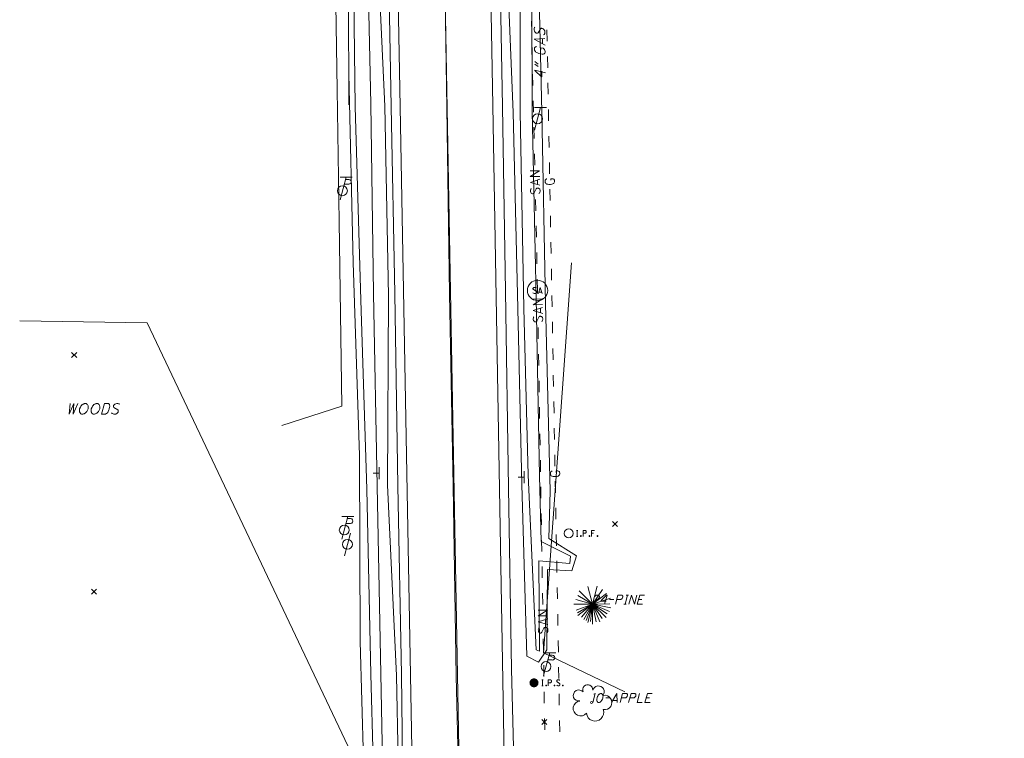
# Model space of a CAD drawing. Extents: x 2286160 to 2289356, y 637815 to 640647.
# Tile 32 of 52: x 2287258 to 2287517, y 639446 to 639635. Entities that reach past the tile are written whole.
import ezdxf

# ---------------------------------------------------------------- set-up
doc = ezdxf.new("R2010")
doc.units = 0
doc.header["$LTSCALE"] = 20
doc.header["$MEASUREMENT"] = 0
for name, pattern in [('DGN Style 2', [64.834538, 38.900723, -25.933815]), ('DGN Style 3', [90.768354, 64.834538, -25.933815]), ('DGN Style 4', [103.800096, 51.867631, -25.933815, 0.064835, -25.933815])]:
    doc.linetypes.add(name, pattern=pattern)
for name, color, linetype, lineweight in [('PM_X_CL_Double_Solid', 2, 'Continuous', 0), ('PM_X_Edge_Line', 2, 'Continuous', 0), ('PV_X_COP', 4, 'DGN Style 4', 0), ('PV_X_EOP', 7, 'DGN Style 3', 0), ('SN_X_Public', 3, 'Continuous', 0), ('SV_P_Mon_Cells_Set', 7, 'Continuous', 0), ('SV_X_Mon_Cells_Found', 7, 'Continuous', 0), ('SV_X_Random_Point', 7, 'Continuous', 0), ('UT_X_Gas', 2, 'Continuous', 0), ('UT_X_Gas_Text', 7, 'Continuous', 0), ('UT_X_Misc_Cells', 7, 'Continuous', 0), ('UT_X_Sanitary_Cells', 3, 'Continuous', 0), ('UT_X_Sanitary_Line', 3, 'Continuous', 0), ('UT_X_Unknown_Cells', 7, 'Continuous', 0), ('VG_X_Cells', 3, 'Continuous', 0), ('VG_X_Text', 7, 'Continuous', 0), ('VG_X_Tree_Line_Rt', 3, 'treert', 0)]:
    doc.layers.add(name, color=color, linetype=linetype, lineweight=lineweight)
for name, color, linetype, lineweight, true_color in [('RD_X_Fence', 7, 'fenceex', 0, 0xff1493), ('SV_X_Toe_of_Slope', 7, 'DGN Style 2', 0, 0xa854e0), ('SV_X_Top_of_Bank', 7, 'DGN Style 2', 0, 0x548754), ('UT_X_Telecom_Cells', 7, 'Continuous', 0, 0xff8000)]:
    doc.layers.add(name, color=color, linetype=linetype, lineweight=lineweight, true_color=true_color)
doc.linetypes.add('fenceex', pattern='A,0.85,-0.075,[4,dgnlstyle-ODOT_Linestyles.shx,S=0.000793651,R=0,X=0,Y=0],-0.075', length=1)
doc.linetypes.add('treert', pattern='A,-0.15,[6,dgnlstyle-ODOT_Linestyles.shx,S=0.002381,R=180,X=0,Y=0],-0.15', length=0.3)

# ---------------------------------------------------------------- blocks, each defined once
blk = doc.blocks.new('X_5')
at = {"layer": 'SV_X_Random_Point'}
for p, q in [((-0.067, -0.067), (0.067, 0.067)), ((-0.067, 0.067), (0.067, -0.067))]:
    blk.add_line(p, q, dxfattribs=at)
blk = doc.blocks.new('X_6')
at = {"layer": 'SV_X_Random_Point'}
for p, q in [((-0.067, -0.067), (0.067, 0.067)), ((-0.067, 0.067), (0.067, -0.067))]:
    blk.add_line(p, q, dxfattribs=at)
blk = doc.blocks.new('X_11')
at = {"layer": 'SV_X_Random_Point'}
for p, q in [((-0.067, -0.067), (0.067, 0.067)), ((-0.067, 0.067), (0.067, -0.067))]:
    blk.add_line(p, q, dxfattribs=at)
blk = doc.blocks.new('X_12')
at = {"layer": 'SV_X_Random_Point'}
for p, q in [((-0.067, -0.067), (0.067, 0.067)), ((-0.067, 0.067), (0.067, -0.067))]:
    blk.add_line(p, q, dxfattribs=at)
blk = doc.blocks.new('*U1711')
at = {"layer": 'VG_X_Text'}
blk.add_line((2287415.46, 639455.86), (2287414.35, 639455.86), dxfattribs=at)
at = {"layer": 'VG_X_Text', "flags": 128}
blk.add_lwpolyline([(2287414.01, 639455.3), (2287415.41, 639457.7), (2287415.5, 639455.3)], dxfattribs=at)
blk = doc.blocks.new('*U1712')
at = {"layer": 'VG_X_Text'}
blk.add_line((2287423.1, 639456.51), (2287424.02, 639456.51), dxfattribs=at)
at = {"layer": 'VG_X_Text', "flags": 128}
blk.add_lwpolyline([(2287424.72, 639457.7), (2287423.42, 639457.7), (2287422.78, 639455.3), (2287424.17, 639455.3)], dxfattribs=at)
blk = doc.blocks.new('*U1723')
at = {"layer": 'VG_X_Text'}
for p, q in [((2287417.53, 639481.23), (2287418.17, 639483.63)), ((2287417.87, 639483.63), (2287418.47, 639483.63)), ((2287417.22, 639481.23), (2287417.83, 639481.23))]:
    blk.add_line(p, q, dxfattribs=at)
blk = doc.blocks.new('*U1724')
at = {"layer": 'VG_X_Text'}
blk.add_line((2287421.08, 639482.44), (2287422, 639482.44), dxfattribs=at)
at = {"layer": 'VG_X_Text', "flags": 128}
blk.add_lwpolyline([(2287422.7, 639483.63), (2287421.4, 639483.63), (2287420.76, 639481.23), (2287422.16, 639481.23)], dxfattribs=at)
blk = doc.blocks.new('*U1866')
at = {"layer": 'UT_X_Gas_Text'}
for p, q in [((2287393.75, 639624.19), (2287394.68, 639623.52)), ((2287393.76, 639623.55), (2287394.69, 639622.88))]:
    blk.add_line(p, q, dxfattribs=at)
blk = doc.blocks.new('*U1867')
at = {"layer": 'UT_X_Gas_Text'}
blk.add_line((2287395.78, 639630.2), (2287395.8, 639628.9), dxfattribs=at)
at = {"layer": 'UT_X_Gas_Text', "flags": 128}
blk.add_lwpolyline([(2287396.47, 639628.51), (2287393.64, 639630.09), (2287396.44, 639630.25)], dxfattribs=at)

msp = doc.modelspace()

# ---------------------------------------------------------------- hatches: boundary and pattern name
at = {"layer": 'SV_P_Mon_Cells_Set'}
h = msp.add_hatch(color=256, dxfattribs=at)
edge = h.paths.add_edge_path()
edge.add_arc((2287393.56, 639460.5), 1.2, 0, 360)

# ---------------------------------------------------------------- linework, layer by layer
at = {"layer": 'PM_X_CL_Double_Solid', "flags": 128}
msp.add_lwpolyline([(2287358.67, 640261.07), (2287365.23, 639903.56), (2287366.44, 639843.11), (2287377.09, 639260.35)], dxfattribs=at)
at = {"layer": 'PM_X_Edge_Line', "flags": 128}
for points in [[(2287364.86, 639262.14), (2287364.28, 639283.72), (2287358.29, 639612.31), (2287354.13, 639837.6)], [(2287388.91, 639260.46), (2287388.83, 639261.46), (2287388.41, 639284.16), (2287382.69, 639612.6), (2287378.69, 639836.04)]]:
    msp.add_lwpolyline(points, dxfattribs=at)
at = {"layer": 'PV_X_COP', "flags": 128}
for points in [[(2287370.62, 639611.98), (2287369.87, 639660.53), (2287368.95, 639711.84), (2287367.91, 639762.54), (2287367.06, 639811.59), (2287366.06, 639860.32), (2287365.16, 639910.53), (2287364.12, 639961.58), (2287363.18, 640010.24), (2287362.19, 640058.48), (2287361.34, 640110.11), (2287360.31, 640159.04), (2287359.43, 640210.92), (2287358.64, 640259.64), (2287358.5, 640275.76), (2287357.35, 640335.02)], [(2287376.99, 639259.8), (2287375.82, 639313.43), (2287374.68, 639371.27), (2287374.13, 639412.48), (2287373.08, 639462.21), (2287372.29, 639512.34), (2287371.31, 639563), (2287370.62, 639611.98)]]:
    msp.add_lwpolyline(points, dxfattribs=at)
at = {"layer": 'PV_X_EOP', "flags": 128}
for points in [[(2287385.25, 639612.29), (2287384.37, 639662.14), (2287383.43, 639713.18), (2287383.36, 639713.32), (2287382.49, 639759.97), (2287381.63, 639811.67), (2287381.26, 639835.59), (2287392.81, 639846.6), (2287396.72, 639848.61), (2287406.77, 639851.45), (2287456.97, 639852.8), (2287517.44, 639854.21)], [(2287351.59, 639839.25), (2287352.24, 639811.84), (2287353.27, 639762.1), (2287354.12, 639712.32), (2287355.07, 639662.33), (2287355.9, 639612.32)], [(2287362.77, 639262.13), (2287362.38, 639283.92), (2287361.7, 639313.93), (2287360.11, 639371.1), (2287359.2, 639412.59), (2287358.64, 639462.65), (2287357.69, 639512.4), (2287356.88, 639563.05), (2287355.9, 639612.32)], [(2287385.25, 639612.29), (2287386.09, 639563.69), (2287386.86, 639511.87), (2287387.65, 639464.13), (2287388.98, 639413.19), (2287389.34, 639398.71), (2287390.48, 639366.22), (2287389.84, 639363.36), (2287390.55, 639314), (2287391.1, 639283.94), (2287391.72, 639261.53)]]:
    msp.add_lwpolyline(points, dxfattribs=at)
at = {"layer": 'RD_X_Fence', "flags": 128}
msp.add_lwpolyline([(2287327.16, 639528.34), (2287342.9, 639533.41), (2287342.21, 639582.07), (2287341.7, 639616.83), (2287340.26, 639712.37), (2287338.86, 639773.67)], dxfattribs=at)
at = {"layer": 'SN_X_Public'}
for p, q in [((2287352.81, 639517.36), (2287352.81, 639514.16)), ((2287390.98, 639516.27), (2287390.98, 639513.07)), ((2287352.81, 639515.76), (2287351.21, 639515.76)), ((2287390.98, 639514.67), (2287389.38, 639514.67))]:
    msp.add_line(p, q, dxfattribs=at)
at = {"layer": 'SV_P_Mon_Cells_Set', "flags": 128}
for points in [[(2287395.58, 639461.3), (2287395.93, 639461.3)], [(2287395.58, 639459.7), (2287395.93, 639459.7)], [(2287395.76, 639459.7), (2287395.76, 639461.3)], [(2287396.71, 639459.91), (2287396.77, 639459.91), (2287396.8, 639459.89), (2287396.84, 639459.84), (2287396.84, 639459.77), (2287396.8, 639459.72), (2287396.77, 639459.7), (2287396.71, 639459.7), (2287396.68, 639459.72), (2287396.65, 639459.77), (2287396.65, 639459.84), (2287396.68, 639459.89), (2287396.71, 639459.91)], [(2287397.32, 639459.7), (2287397.32, 639461.3), (2287397.85, 639461.3), (2287397.9, 639461.29), (2287397.98, 639461.26), (2287398.02, 639461.24), (2287398.05, 639461.21), (2287398.09, 639461.15), (2287398.13, 639461.08), (2287398.15, 639460.98), (2287398.15, 639460.83), (2287398.14, 639460.78), (2287398.11, 639460.71), (2287398.07, 639460.62), (2287398.03, 639460.58), (2287397.99, 639460.56), (2287397.94, 639460.53), (2287397.85, 639460.52), (2287397.32, 639460.52)], [(2287398.96, 639459.91), (2287399.02, 639459.91), (2287399.05, 639459.89), (2287399.08, 639459.84), (2287399.08, 639459.77), (2287399.05, 639459.72), (2287399.02, 639459.7), (2287398.96, 639459.7), (2287398.93, 639459.72), (2287398.9, 639459.77), (2287398.9, 639459.84), (2287398.93, 639459.89), (2287398.96, 639459.91)], [(2287400.33, 639461.19), (2287400.31, 639461.21), (2287400.27, 639461.24), (2287400.18, 639461.27), (2287400.05, 639461.3), (2287399.97, 639461.3), (2287399.93, 639461.3), (2287399.79, 639461.26), (2287399.67, 639461.19), (2287399.59, 639461.08), (2287399.57, 639460.98), (2287399.57, 639460.91), (2287399.59, 639460.81), (2287399.68, 639460.72), (2287400.29, 639460.34), (2287400.34, 639460.29), (2287400.36, 639460.24), (2287400.38, 639460.16), (2287400.38, 639460.09), (2287400.37, 639460.01), (2287400.36, 639459.96), (2287400.34, 639459.9), (2287400.32, 639459.85), (2287400.3, 639459.81), (2287400.26, 639459.77), (2287400.23, 639459.75), (2287400.19, 639459.72), (2287400.15, 639459.71), (2287400.05, 639459.7), (2287399.9, 639459.7), (2287399.8, 639459.72), (2287399.66, 639459.81), (2287399.57, 639459.89)], [(2287401.15, 639459.91), (2287401.2, 639459.91), (2287401.23, 639459.89), (2287401.27, 639459.84), (2287401.27, 639459.77), (2287401.23, 639459.72), (2287401.2, 639459.7), (2287401.15, 639459.7), (2287401.11, 639459.72), (2287401.08, 639459.77), (2287401.08, 639459.84), (2287401.11, 639459.89), (2287401.15, 639459.91)]]:
    msp.add_lwpolyline(points, dxfattribs=at)
at = {"layer": 'SV_X_Mon_Cells_Found', "flags": 128}
for points in [[(2287404.73, 639500.68), (2287405.09, 639500.68)], [(2287404.91, 639499.08), (2287404.91, 639500.68)], [(2287406.48, 639499.08), (2287406.48, 639500.68), (2287407, 639500.68), (2287407.06, 639500.67), (2287407.14, 639500.64), (2287407.17, 639500.62), (2287407.2, 639500.59), (2287407.25, 639500.53), (2287407.28, 639500.46), (2287407.3, 639500.36), (2287407.3, 639500.21), (2287407.29, 639500.16), (2287407.27, 639500.09), (2287407.22, 639500), (2287407.18, 639499.96), (2287407.15, 639499.94), (2287407.09, 639499.91), (2287407, 639499.9), (2287406.48, 639499.9)], [(2287409.48, 639500.68), (2287408.72, 639500.68), (2287408.72, 639499.08)], [(2287404.73, 639499.08), (2287405.09, 639499.08)], [(2287405.87, 639499.29), (2287405.92, 639499.29), (2287405.96, 639499.27), (2287405.99, 639499.22), (2287405.99, 639499.15), (2287405.96, 639499.1), (2287405.92, 639499.08), (2287405.87, 639499.08), (2287405.84, 639499.1), (2287405.8, 639499.15), (2287405.8, 639499.22), (2287405.84, 639499.27), (2287405.87, 639499.29)], [(2287408.12, 639499.29), (2287408.17, 639499.29), (2287408.21, 639499.27), (2287408.24, 639499.22), (2287408.24, 639499.15), (2287408.21, 639499.1), (2287408.17, 639499.08), (2287408.12, 639499.08), (2287408.08, 639499.1), (2287408.05, 639499.15), (2287408.05, 639499.22), (2287408.08, 639499.27), (2287408.12, 639499.29)], [(2287408.72, 639499.9), (2287409.26, 639499.9)], [(2287410.27, 639499.29), (2287410.32, 639499.29), (2287410.36, 639499.27), (2287410.39, 639499.22), (2287410.39, 639499.15), (2287410.36, 639499.1), (2287410.32, 639499.08), (2287410.27, 639499.08), (2287410.23, 639499.1), (2287410.2, 639499.15), (2287410.2, 639499.22), (2287410.23, 639499.27), (2287410.27, 639499.29)]]:
    msp.add_lwpolyline(points, dxfattribs=at)
at = {"layer": 'SV_X_Mon_Cells_Found'}
msp.add_circle((2287402.72, 639499.88), 1.2, dxfattribs=at)
at = {"layer": 'SV_X_Toe_of_Slope', "flags": 128}
for points in [[(2287346.42, 639612.34), (2287345.85, 639664.5), (2287345.3, 639712.07), (2287343.96, 639761.57), (2287343.32, 639810.96), (2287342.63, 639834.82), (2287344.94, 639840.45), (2287348.02, 639838.14)], [(2287390, 639832.66), (2287388.88, 639827.61), (2287388.79, 639806.53), (2287389.76, 639762.29), (2287390.95, 639714.29), (2287392.94, 639662.87), (2287393.05, 639611.14)], [(2287348.28, 639831.82), (2287346.17, 639813.35), (2287347.93, 639762.12), (2287348.78, 639711.66), (2287349.56, 639662.9), (2287350.55, 639613.04)], [(2287389.89, 639610.94), (2287389.92, 639663.88), (2287388.52, 639710.22), (2287387.6, 639758.15), (2287386.24, 639808.66), (2287385.31, 639831.46)], [(2287355.13, 639261.94), (2287355.21, 639282), (2287353.89, 639313.67), (2287352.44, 639354.35), (2287352.9, 639370.87), (2287352.01, 639412.03), (2287350.56, 639462.79), (2287349.55, 639511.52), (2287347.96, 639561.33), (2287346.42, 639612.34)], [(2287350.55, 639613.04), (2287351.31, 639563.07), (2287352.27, 639512.33), (2287353.25, 639462.91), (2287354.18, 639412.6), (2287355.29, 639370.84), (2287355.08, 639356.78), (2287355.04, 639354.72), (2287354.94, 639351.81), (2287356.67, 639318.1), (2287355.82, 639313.33), (2287357.82, 639282.07), (2287358.01, 639262.25)], [(2287393.05, 639611.14), (2287394.1, 639561.98), (2287395.03, 639515.01), (2287395.49, 639497.77), (2287403.16, 639493.87), (2287403, 639491.92), (2287394.86, 639492.62), (2287395.03, 639468.85), (2287394.1, 639469.21), (2287392.06, 639515.18), (2287390.84, 639559.19), (2287389.89, 639610.94)]]:
    msp.add_lwpolyline(points, dxfattribs=at)
at = {"layer": 'SV_X_Top_of_Bank', "flags": 128}
for points in [[(2287343.79, 639842.95), (2287341.42, 639838.92), (2287341.88, 639811.24), (2287341.78, 639762.21), (2287344.21, 639712.59), (2287344.62, 639663.86), (2287344.8, 639612.77)], [(2287354.3, 639612.48), (2287351.99, 639662.6), (2287350.6, 639713.31), (2287349.94, 639763.2), (2287349.23, 639812.9), (2287349.61, 639831.39)], [(2287388.09, 639610.8), (2287386.06, 639660.57), (2287385.19, 639712.12), (2287385.08, 639759.59), (2287384.62, 639807.37), (2287383.91, 639825.98), (2287382.98, 639831.68)], [(2287393.57, 639832.04), (2287390.72, 639826.94), (2287390.5, 639812.72), (2287393.24, 639764.34), (2287393.06, 639711.77), (2287394.32, 639668.35), (2287395.6, 639610.89)], [(2287344.8, 639620.95), (2287345.89, 639571.28), (2287347.56, 639520.42), (2287347.81, 639471.38), (2287349.14, 639420.47), (2287349.38, 639379.16), (2287349.56, 639362.84), (2287348.52, 639323.18), (2287351.36, 639288.17), (2287351.7, 639270.75)], [(2287360.17, 639319.42), (2287358.86, 639321.34), (2287357.45, 639354.54), (2287359.11, 639370.97), (2287358.37, 639412.42), (2287357.38, 639462.41), (2287355, 639512.62), (2287355.24, 639562.46), (2287354.3, 639612.48)], [(2287388.09, 639610.8), (2287389.22, 639562.94), (2287390.39, 639512.74), (2287391.71, 639467.55), (2287394.75, 639465.93), (2287396.9, 639469.21), (2287397.12, 639490.4), (2287403.49, 639490.05), (2287404.75, 639493.95), (2287397.43, 639498.54), (2287397.81, 639511.02), (2287396.56, 639560.5), (2287395.6, 639610.89)]]:
    msp.add_lwpolyline(points, dxfattribs=at)
at = {"layer": 'UT_X_Gas'}
for p, q in [((2287397.04, 639629.58), (2287396.98, 639632.58)), ((2287397.17, 639622.59), (2287397.11, 639625.58)), ((2287397.29, 639615.59), (2287397.24, 639618.59)), ((2287397.42, 639608.59), (2287397.37, 639611.59)), ((2287397.55, 639601.59), (2287397.49, 639604.59)), ((2287397.68, 639594.59), (2287397.62, 639597.59)), ((2287397.8, 639587.59), (2287397.75, 639590.59)), ((2287397.93, 639580.59), (2287397.88, 639583.59)), ((2287398.06, 639573.59), (2287398.01, 639576.59)), ((2287398.19, 639566.59), (2287398.13, 639569.59)), ((2287398.32, 639559.6), (2287398.26, 639562.6)), ((2287398.44, 639552.6), (2287398.39, 639555.6)), ((2287398.57, 639545.6), (2287398.52, 639548.6)), ((2287398.7, 639538.6), (2287398.64, 639541.6)), ((2287398.83, 639531.6), (2287398.77, 639534.6)), ((2287398.96, 639524.6), (2287398.9, 639527.6)), ((2287399.08, 639517.6), (2287399.03, 639520.6)), ((2287399.21, 639510.6), (2287399.16, 639513.6)), ((2287399.34, 639503.6), (2287399.28, 639506.6)), ((2287399.47, 639496.61), (2287399.41, 639499.61)), ((2287399.59, 639489.61), (2287399.54, 639492.61)), ((2287399.72, 639482.61), (2287399.67, 639485.61)), ((2287399.85, 639475.61), (2287399.8, 639478.61)), ((2287399.98, 639468.61), (2287399.92, 639471.61)), ((2287400.11, 639461.61), (2287400.05, 639464.61)), ((2287400.23, 639454.61), (2287400.18, 639457.61)), ((2287400.36, 639447.61), (2287400.31, 639450.61))]:
    msp.add_line(p, q, dxfattribs=at)
at = {"layer": 'UT_X_Gas', "flags": 128}
for points in [[(2287396.94, 639593.31), (2287396.84, 639593.29), (2287396.75, 639593.23), (2287396.65, 639593.13), (2287396.53, 639592.99), (2287396.5, 639592.89), (2287396.48, 639592.81), (2287396.46, 639592.7), (2287396.47, 639592.46), (2287396.49, 639592.36), (2287396.51, 639592.3), (2287396.55, 639592.22), (2287396.67, 639592.07), (2287396.81, 639591.97), (2287396.97, 639591.92), (2287397.18, 639591.88), (2287397.5, 639591.85), (2287397.91, 639591.86), (2287398.25, 639591.88), (2287398.5, 639591.96), (2287398.74, 639592.09), (2287398.81, 639592.19), (2287398.89, 639592.31), (2287398.96, 639592.52), (2287398.96, 639592.74), (2287398.92, 639592.96), (2287398.88, 639593.03), (2287398.84, 639593.11), (2287398.76, 639593.19), (2287398.64, 639593.27), (2287398.46, 639593.34), (2287397.97, 639593.33), (2287397.97, 639592.92)], [(2287398.35, 639516.33), (2287398.25, 639516.31), (2287398.15, 639516.24), (2287398.06, 639516.14), (2287397.94, 639516), (2287397.9, 639515.91), (2287397.89, 639515.83), (2287397.87, 639515.71), (2287397.87, 639515.47), (2287397.89, 639515.37), (2287397.91, 639515.32), (2287397.95, 639515.24), (2287398.08, 639515.08), (2287398.22, 639514.99), (2287398.37, 639514.93), (2287398.59, 639514.89), (2287398.91, 639514.86), (2287399.32, 639514.87), (2287399.65, 639514.89), (2287399.91, 639514.98), (2287400.14, 639515.1), (2287400.22, 639515.2), (2287400.3, 639515.32), (2287400.37, 639515.54), (2287400.37, 639515.75), (2287400.32, 639515.97), (2287400.28, 639516.05), (2287400.24, 639516.13), (2287400.16, 639516.2), (2287400.04, 639516.28), (2287399.86, 639516.35), (2287399.37, 639516.35), (2287399.38, 639515.93)]]:
    msp.add_lwpolyline(points, dxfattribs=at)
at = {"layer": 'UT_X_Gas_Text', "flags": 128}
for points in [[(2287393.78, 639633.32), (2287393.7, 639633.16), (2287393.64, 639633.03), (2287393.6, 639632.81), (2287393.6, 639632.63), (2287393.6, 639632.56), (2287393.67, 639632.26), (2287393.74, 639632.1), (2287393.81, 639631.99), (2287393.92, 639631.84), (2287394.01, 639631.75), (2287394.17, 639631.69), (2287394.3, 639631.67), (2287394.47, 639631.67), (2287394.63, 639631.81), (2287395.27, 639632.86), (2287395.36, 639632.95), (2287395.44, 639632.97), (2287395.53, 639632.97), (2287395.64, 639632.95), (2287395.78, 639632.91), (2287395.84, 639632.89), (2287395.93, 639632.85), (2287396.04, 639632.76), (2287396.13, 639632.7), (2287396.27, 639632.57), (2287396.36, 639632.39), (2287396.38, 639632.3), (2287396.41, 639632.11), (2287396.41, 639631.8), (2287396.37, 639631.62), (2287396.22, 639631.35), (2287396.09, 639631.22)], [(2287394.23, 639628.14), (2287394.12, 639628.16), (2287394.01, 639628.12), (2287393.9, 639628.03), (2287393.77, 639627.91), (2287393.73, 639627.8), (2287393.71, 639627.74), (2287393.69, 639627.6), (2287393.69, 639627.34), (2287393.71, 639627.23), (2287393.74, 639627.14), (2287393.78, 639627.05), (2287393.92, 639626.84), (2287394.08, 639626.68), (2287394.26, 639626.58), (2287394.5, 639626.47), (2287394.85, 639626.35), (2287395.32, 639626.22), (2287395.7, 639626.16), (2287395.98, 639626.17), (2287396.25, 639626.24), (2287396.33, 639626.33), (2287396.42, 639626.44), (2287396.5, 639626.66), (2287396.5, 639626.9), (2287396.45, 639627.17), (2287396.4, 639627.25), (2287396.36, 639627.36), (2287396.27, 639627.47), (2287396.13, 639627.58), (2287395.93, 639627.73), (2287395.38, 639627.85), (2287395.39, 639627.39)], [(2287395.62, 639621.71), (2287395.65, 639620.21), (2287395.53, 639620.23), (2287393.79, 639621.83), (2287393.78, 639621.98), (2287396.6, 639621.28)]]:
    msp.add_lwpolyline(points, dxfattribs=at)
at = {"layer": 'UT_X_Misc_Cells'}
for p, q in [((2287345.66, 639593.76), (2287342.46, 639593.76)), ((2287344.06, 639593.76), (2287342.46, 639587.76)), ((2287343.56, 639591.89), (2287344.75, 639591.89)), ((2287343.9, 639593.16), (2287344.75, 639593.16)), ((2287344.54, 639504.36), (2287342.93, 639498.36)), ((2287346.14, 639504.36), (2287342.94, 639504.36)), ((2287344.38, 639503.76), (2287345.23, 639503.76)), ((2287344.04, 639502.48), (2287345.23, 639502.48)), ((2287399.29, 639468.39), (2287396.09, 639468.39)), ((2287397.69, 639468.39), (2287396.09, 639462.39)), ((2287397.53, 639467.79), (2287398.38, 639467.79)), ((2287397.19, 639466.52), (2287398.38, 639466.52))]:
    msp.add_line(p, q, dxfattribs=at)
for centre in [(2287343.1, 639590.16), (2287343.58, 639500.76), (2287396.73, 639464.79)]:
    msp.add_circle(centre, 1.3, dxfattribs=at)
for centre in [(2287344.77, 639592.52), (2287345.24, 639503.12), (2287398.4, 639467.15)]:
    msp.add_arc(centre, 0.638, 268.8767, 91.1233, dxfattribs=at)
at = {"layer": 'UT_X_Sanitary_Cells', "flags": 128}
for points in [[(2287394.16, 639564.59), (2287394.14, 639564.62), (2287394.1, 639564.64), (2287393.99, 639564.68), (2287393.85, 639564.71), (2287393.75, 639564.71), (2287393.71, 639564.71), (2287393.55, 639564.67), (2287393.41, 639564.59), (2287393.32, 639564.49), (2287393.29, 639564.39), (2287393.29, 639564.32), (2287393.32, 639564.21), (2287393.42, 639564.13), (2287394.11, 639563.75), (2287394.18, 639563.7), (2287394.2, 639563.65), (2287394.23, 639563.57), (2287394.23, 639563.5), (2287394.21, 639563.42), (2287394.2, 639563.37), (2287394.18, 639563.31), (2287394.15, 639563.26), (2287394.13, 639563.22), (2287394.09, 639563.18), (2287394.05, 639563.16), (2287394, 639563.13), (2287393.96, 639563.12), (2287393.85, 639563.11), (2287393.67, 639563.11), (2287393.56, 639563.13), (2287393.39, 639563.22), (2287393.29, 639563.3)], [(2287394.71, 639563.11), (2287395.21, 639564.71), (2287395.7, 639563.11)], [(2287395.57, 639563.48), (2287394.83, 639563.48)]]:
    msp.add_lwpolyline(points, dxfattribs=at)
at = {"layer": 'UT_X_Sanitary_Cells'}
msp.add_circle((2287394.5, 639563.91), 2.67, dxfattribs=at)
at = {"layer": 'UT_X_Sanitary_Line'}
for p, q in [((2287392.95, 639631.89), (2287392.88, 639634.89)), ((2287393.11, 639624.89), (2287393.04, 639627.89)), ((2287393.27, 639617.89), (2287393.2, 639620.89)), ((2287393.42, 639610.89), (2287393.36, 639613.89)), ((2287393.58, 639603.9), (2287393.52, 639606.89)), ((2287393.74, 639596.9), (2287393.68, 639599.9)), ((2287394.49, 639592.96), (2287394.52, 639591.8)), ((2287394.02, 639584.9), (2287393.95, 639587.9)), ((2287394.18, 639577.9), (2287394.11, 639580.9)), ((2287394.34, 639570.9), (2287394.27, 639573.9)), ((2287394.5, 639563.91), (2287394.43, 639566.91)), ((2287394.51, 639563.12), (2287394.5, 639563.91)), ((2287395.23, 639559.18), (2287395.25, 639558.02)), ((2287394.7, 639551.12), (2287394.66, 639554.12)), ((2287394.82, 639544.12), (2287394.77, 639547.12)), ((2287394.93, 639537.12), (2287394.88, 639540.12)), ((2287395.05, 639530.13), (2287395, 639533.12)), ((2287395.16, 639523.13), (2287395.11, 639526.13)), ((2287395.28, 639516.13), (2287395.23, 639519.13)), ((2287395.39, 639509.13), (2287395.34, 639512.13)), ((2287395.5, 639502.13), (2287395.45, 639505.13)), ((2287395.62, 639495.13), (2287395.57, 639498.13)), ((2287395.73, 639488.13), (2287395.68, 639491.13)), ((2287395.85, 639481.13), (2287395.8, 639484.13)), ((2287396.57, 639477.19), (2287396.59, 639476.03)), ((2287396.04, 639469.13), (2287395.99, 639472.13)), ((2287396.16, 639462.13), (2287396.11, 639465.13)), ((2287396.27, 639455.14), (2287396.22, 639458.13)), ((2287396.38, 639448.14), (2287396.34, 639451.14))]:
    msp.add_line(p, q, dxfattribs=at)
at = {"layer": 'UT_X_Sanitary_Line', "flags": 128}
for points in [[(2287395.06, 639593.96), (2287392.56, 639593.9), (2287395.03, 639595.44), (2287392.53, 639595.38)], [(2287395.11, 639591.62), (2287392.6, 639592.35), (2287395.08, 639593.18)], [(2287392.81, 639590.72), (2287392.77, 639590.68), (2287392.74, 639590.62), (2287392.68, 639590.44), (2287392.65, 639590.23), (2287392.65, 639590.07), (2287392.65, 639590.01), (2287392.72, 639589.75), (2287392.84, 639589.54), (2287393, 639589.41), (2287393.16, 639589.37), (2287393.28, 639589.37), (2287393.43, 639589.42), (2287393.57, 639589.58), (2287394.13, 639590.67), (2287394.21, 639590.77), (2287394.29, 639590.81), (2287394.4, 639590.86), (2287394.52, 639590.86), (2287394.64, 639590.84), (2287394.72, 639590.82), (2287394.82, 639590.79), (2287394.9, 639590.75), (2287394.96, 639590.71), (2287395.02, 639590.65), (2287395.06, 639590.6), (2287395.1, 639590.52), (2287395.12, 639590.46), (2287395.14, 639590.28), (2287395.15, 639590.01), (2287395.12, 639589.83), (2287394.98, 639589.57), (2287394.87, 639589.41)], [(2287395.81, 639560.18), (2287393.31, 639560.14), (2287395.78, 639561.65), (2287393.28, 639561.61)], [(2287395.85, 639557.84), (2287393.33, 639558.58), (2287395.82, 639559.39)], [(2287393.54, 639556.95), (2287393.5, 639556.91), (2287393.46, 639556.85), (2287393.4, 639556.67), (2287393.37, 639556.46), (2287393.37, 639556.3), (2287393.37, 639556.24), (2287393.43, 639555.98), (2287393.56, 639555.77), (2287393.72, 639555.63), (2287393.87, 639555.6), (2287393.99, 639555.6), (2287394.15, 639555.64), (2287394.28, 639555.8), (2287394.86, 639556.89), (2287394.93, 639556.99), (2287395.01, 639557.03), (2287395.13, 639557.08), (2287395.25, 639557.08), (2287395.37, 639557.06), (2287395.44, 639557.04), (2287395.54, 639557), (2287395.62, 639556.97), (2287395.68, 639556.93), (2287395.74, 639556.87), (2287395.78, 639556.81), (2287395.82, 639556.73), (2287395.84, 639556.67), (2287395.87, 639556.5), (2287395.87, 639556.22), (2287395.84, 639556.04), (2287395.7, 639555.79), (2287395.59, 639555.63)], [(2287397.14, 639478.19), (2287394.64, 639478.15), (2287397.12, 639479.66), (2287394.62, 639479.62)], [(2287397.18, 639475.85), (2287394.67, 639476.59), (2287397.16, 639477.4)], [(2287394.87, 639474.96), (2287394.83, 639474.92), (2287394.8, 639474.86), (2287394.74, 639474.68), (2287394.7, 639474.47), (2287394.71, 639474.31), (2287394.71, 639474.25), (2287394.77, 639474), (2287394.89, 639473.78), (2287395.05, 639473.65), (2287395.21, 639473.61), (2287395.33, 639473.61), (2287395.49, 639473.65), (2287395.62, 639473.81), (2287396.19, 639474.9), (2287396.27, 639475), (2287396.35, 639475.04), (2287396.47, 639475.09), (2287396.58, 639475.09), (2287396.7, 639475.07), (2287396.78, 639475.05), (2287396.88, 639475.01), (2287396.96, 639474.98), (2287397.02, 639474.94), (2287397.08, 639474.88), (2287397.12, 639474.82), (2287397.16, 639474.74), (2287397.18, 639474.68), (2287397.2, 639474.51), (2287397.21, 639474.23), (2287397.17, 639474.05), (2287397.04, 639473.8), (2287396.92, 639473.64)]]:
    msp.add_lwpolyline(points, dxfattribs=at)
at = {"layer": 'UT_X_Telecom_Cells'}
for p, q in [((2287396.89, 639612.13), (2287393.69, 639612.13)), ((2287395.29, 639612.13), (2287393.69, 639606.13))]:
    msp.add_line(p, q, dxfattribs=at)
msp.add_circle((2287394.49, 639609.13), 1.3, dxfattribs=at)
at = {"layer": 'UT_X_Unknown_Cells'}
msp.add_line((2287345.23, 639499.98), (2287343.62, 639493.98), dxfattribs=at)
msp.add_circle((2287344.43, 639496.98), 1.3, dxfattribs=at)
at = {"layer": 'VG_X_Cells'}
for p, q in [((2287408.98, 639481.23), (2287407.75, 639485.85)), ((2287408.98, 639481.23), (2287410.24, 639485.93)), ((2287408.98, 639481.23), (2287411.64, 639485.12)), ((2287408.98, 639481.23), (2287404.57, 639482.42)), ((2287408.98, 639481.23), (2287405.08, 639483.53)), ((2287408.98, 639481.23), (2287405.5, 639484.72)), ((2287408.98, 639481.23), (2287412.64, 639484.04)), ((2287408.98, 639481.23), (2287413.72, 639482.84)), ((2287404.05, 639481.23), (2287408.98, 639481.23)), ((2287408.98, 639481.23), (2287404.69, 639479.67)), ((2287408.98, 639481.23), (2287405, 639478.95)), ((2287408.98, 639481.23), (2287405.08, 639478.24)), ((2287408.98, 639481.23), (2287406.04, 639477.77)), ((2287408.98, 639481.23), (2287406.67, 639477.22)), ((2287408.98, 639481.23), (2287407.32, 639476.89)), ((2287408.98, 639481.23), (2287407.72, 639476.38)), ((2287408.98, 639481.23), (2287408.44, 639476.64)), ((2287408.98, 639481.23), (2287413.5, 639481.32)), ((2287408.98, 639475.99), (2287408.98, 639481.23)), ((2287408.98, 639481.23), (2287409.91, 639476.6)), ((2287408.98, 639481.23), (2287410.92, 639476.56)), ((2287408.98, 639481.23), (2287411.52, 639477.44)), ((2287408.98, 639481.23), (2287412.57, 639477.71)), ((2287408.98, 639481.23), (2287412.81, 639478.68)), ((2287408.98, 639481.23), (2287413.45, 639479.29)), ((2287408.98, 639481.23), (2287413.81, 639480.27))]:
    msp.add_line(p, q, dxfattribs=at)
msp.add_circle((2287408.7, 639455.3), 0.24, dxfattribs=at)
for centre, radius, start, end in [((2287407.72, 639458.67), 1.32, 354.0047, 205.9741), ((2287410.53, 639458.13), 1.55, 323.83, 165.0376), ((2287405.39, 639457.16), 1.47, 39.0625, 279.5412), ((2287412.16, 639455.33), 1.91, 259.1453, 101.4596), ((2287405.85, 639453.75), 1.97, 96.1722, 320.5737), ((2287409.65, 639452.69), 2.28, 184.9476, 19.4572)]:
    msp.add_arc(centre, radius, start, end, dxfattribs=at)
at = {"layer": 'VG_X_Text'}
for p, q in [((2287413.44, 639482.44), (2287414.62, 639482.44)), ((2287412.46, 639456.51), (2287413.63, 639456.51))]:
    msp.add_line(p, q, dxfattribs=at)
at = {"layer": 'VG_X_Text', "flags": 128}
for points in [[(2287271.41, 639534.1), (2287271.08, 639531.3), (2287272.38, 639534.1), (2287272.18, 639531.3), (2287273.37, 639534.1)], [(2287275.14, 639534.08), (2287275.07, 639534.06), (2287274.98, 639534.04), (2287274.85, 639533.97), (2287274.72, 639533.9), (2287274.58, 639533.82), (2287274.39, 639533.62), (2287274.21, 639533.4), (2287274.08, 639533.18), (2287273.88, 639532.69), (2287273.81, 639532.38), (2287273.81, 639532.16), (2287273.83, 639531.99), (2287273.86, 639531.9), (2287273.9, 639531.79), (2287273.97, 639531.68), (2287274.01, 639531.61), (2287274.06, 639531.55), (2287274.12, 639531.48), (2287274.21, 639531.41), (2287274.39, 639531.32), (2287274.5, 639531.3), (2287274.72, 639531.3), (2287274.92, 639531.35), (2287275.03, 639531.39), (2287275.16, 639531.46), (2287275.31, 639531.55), (2287275.4, 639531.61), (2287275.55, 639531.77), (2287275.66, 639531.9), (2287275.77, 639532.03), (2287275.89, 639532.18), (2287275.97, 639532.36), (2287276.04, 639532.54), (2287276.11, 639532.74), (2287276.15, 639533.13), (2287276.13, 639533.31), (2287276.08, 639533.53), (2287275.95, 639533.82), (2287275.8, 639533.97), (2287275.69, 639534.04), (2287275.58, 639534.08), (2287275.44, 639534.1), (2287275.29, 639534.1), (2287275.14, 639534.08)], [(2287278.2, 639534.08), (2287278.13, 639534.06), (2287278.05, 639534.04), (2287277.91, 639533.97), (2287277.78, 639533.9), (2287277.65, 639533.82), (2287277.45, 639533.62), (2287277.27, 639533.4), (2287277.14, 639533.18), (2287276.94, 639532.69), (2287276.88, 639532.38), (2287276.88, 639532.16), (2287276.9, 639531.99), (2287276.92, 639531.9), (2287276.97, 639531.79), (2287277.03, 639531.68), (2287277.08, 639531.61), (2287277.12, 639531.55), (2287277.19, 639531.48), (2287277.27, 639531.41), (2287277.45, 639531.32), (2287277.56, 639531.3), (2287277.78, 639531.3), (2287277.98, 639531.35), (2287278.09, 639531.39), (2287278.22, 639531.46), (2287278.38, 639531.55), (2287278.46, 639531.61), (2287278.62, 639531.77), (2287278.73, 639531.9), (2287278.84, 639532.03), (2287278.95, 639532.18), (2287279.04, 639532.36), (2287279.1, 639532.54), (2287279.17, 639532.74), (2287279.21, 639533.13), (2287279.19, 639533.31), (2287279.15, 639533.53), (2287279.02, 639533.82), (2287278.86, 639533.97), (2287278.75, 639534.04), (2287278.64, 639534.08), (2287278.51, 639534.1), (2287278.35, 639534.1), (2287278.2, 639534.08)], [(2287280.38, 639534.1), (2287281.35, 639534.1), (2287281.44, 639534.08), (2287281.53, 639534.04), (2287281.6, 639533.99), (2287281.66, 639533.9), (2287281.71, 639533.84), (2287281.75, 639533.75), (2287281.82, 639533.4), (2287281.77, 639533.09), (2287281.68, 639532.78), (2287281.64, 639532.63), (2287281.57, 639532.43), (2287281.42, 639532.03), (2287281.26, 639531.77), (2287281.2, 639531.68), (2287280.98, 639531.5), (2287280.8, 639531.37), (2287280.76, 639531.35), (2287280.69, 639531.32), (2287280.6, 639531.3), (2287279.63, 639531.3), (2287280.38, 639534.1)], [(2287284.44, 639533.9), (2287284.28, 639533.99), (2287284.15, 639534.06), (2287283.93, 639534.1), (2287283.76, 639534.1), (2287283.69, 639534.1), (2287283.38, 639534.04), (2287283.23, 639533.97), (2287283.12, 639533.9), (2287282.96, 639533.79), (2287282.87, 639533.71), (2287282.81, 639533.55), (2287282.79, 639533.42), (2287282.79, 639533.24), (2287282.92, 639533.09), (2287283.95, 639532.43), (2287284.04, 639532.34), (2287284.06, 639532.25), (2287284.06, 639532.16), (2287284.04, 639532.05), (2287284, 639531.92), (2287283.98, 639531.85), (2287283.93, 639531.77), (2287283.84, 639531.66), (2287283.78, 639531.57), (2287283.65, 639531.44), (2287283.47, 639531.35), (2287283.38, 639531.32), (2287283.18, 639531.3), (2287282.87, 639531.3), (2287282.7, 639531.35), (2287282.43, 639531.5), (2287282.3, 639531.63)], [(2287409.5, 639483.14), (2287409.59, 639483.31), (2287409.65, 639483.37), (2287409.76, 639483.46), (2287409.95, 639483.57), (2287410.08, 639483.61), (2287410.21, 639483.63), (2287410.33, 639483.63), (2287410.44, 639483.61), (2287410.5, 639483.59), (2287410.61, 639483.54), (2287410.7, 639483.44), (2287410.76, 639483.35), (2287410.78, 639483.23), (2287410.78, 639483.1), (2287410.74, 639483.01), (2287410.7, 639482.91), (2287410.61, 639482.8), (2287410.53, 639482.72), (2287409.14, 639481.61), (2287409.1, 639481.55), (2287409.06, 639481.5), (2287409.04, 639481.46), (2287408.98, 639481.23), (2287410.27, 639481.23)], [(2287412.54, 639482.06), (2287411.25, 639482.06), (2287411.27, 639482.16), (2287412.67, 639483.63), (2287412.8, 639483.63), (2287412.16, 639481.23)], [(2287414.99, 639481.23), (2287415.64, 639483.63), (2287416.54, 639483.63), (2287416.64, 639483.61), (2287416.75, 639483.57), (2287416.81, 639483.54), (2287416.85, 639483.5), (2287416.9, 639483.4), (2287416.92, 639483.31), (2287416.92, 639483.16), (2287416.86, 639482.93), (2287416.83, 639482.86), (2287416.75, 639482.74), (2287416.66, 639482.61), (2287416.56, 639482.55), (2287416.49, 639482.52), (2287416.39, 639482.48), (2287416.22, 639482.46), (2287415.31, 639482.46)], [(2287418.58, 639481.23), (2287419.23, 639483.63), (2287420, 639481.23), (2287420.64, 639483.63)], [(2287409.06, 639455.3), (2287409.7, 639457.7), (2287409.35, 639457.49)], [(2287411.23, 639457.7), (2287411.27, 639457.7), (2287411.34, 639457.68), (2287411.44, 639457.64), (2287411.55, 639457.55), (2287411.63, 639457.43), (2287411.72, 639457.17), (2287411.74, 639457.04), (2287411.72, 639456.7), (2287411.66, 639456.47), (2287411.65, 639456.39), (2287411.57, 639456.21), (2287411.44, 639455.96), (2287411.34, 639455.81), (2287411.23, 639455.66), (2287411.08, 639455.51), (2287410.97, 639455.41), (2287410.85, 639455.35), (2287410.76, 639455.32), (2287410.66, 639455.3), (2287410.49, 639455.3), (2287410.38, 639455.34), (2287410.25, 639455.45), (2287410.17, 639455.54), (2287410.1, 639455.81), (2287410.08, 639456.03), (2287410.1, 639456.22), (2287410.17, 639456.56), (2287410.23, 639456.73), (2287410.29, 639456.87), (2287410.36, 639457.02), (2287410.49, 639457.21), (2287410.59, 639457.32), (2287410.66, 639457.4), (2287410.74, 639457.47), (2287410.81, 639457.53), (2287410.93, 639457.6), (2287411.06, 639457.66), (2287411.17, 639457.7), (2287411.23, 639457.7)], [(2287416.26, 639455.3), (2287416.9, 639457.7), (2287417.81, 639457.7), (2287417.9, 639457.68), (2287418.01, 639457.64), (2287418.07, 639457.6), (2287418.11, 639457.57), (2287418.16, 639457.47), (2287418.18, 639457.38), (2287418.18, 639457.23), (2287418.13, 639457), (2287418.09, 639456.92), (2287418.01, 639456.81), (2287417.92, 639456.68), (2287417.82, 639456.62), (2287417.75, 639456.58), (2287417.65, 639456.55), (2287417.48, 639456.53), (2287416.58, 639456.53)], [(2287418.49, 639455.3), (2287419.13, 639457.7), (2287420.04, 639457.7), (2287420.13, 639457.68), (2287420.24, 639457.64), (2287420.3, 639457.6), (2287420.34, 639457.57), (2287420.39, 639457.47), (2287420.41, 639457.38), (2287420.41, 639457.23), (2287420.36, 639457), (2287420.32, 639456.92), (2287420.24, 639456.81), (2287420.15, 639456.68), (2287420.05, 639456.62), (2287419.98, 639456.58), (2287419.88, 639456.55), (2287419.71, 639456.53), (2287418.81, 639456.53)], [(2287421.36, 639457.7), (2287420.72, 639455.3), (2287422.02, 639455.3)]]:
    msp.add_lwpolyline(points, dxfattribs=at)
at = {"layer": 'VG_X_Tree_Line_Rt'}
for p, q in [((2287291.68, 639555.35), (2287258.08, 639555.88)), ((2287346.19, 639440.36), (2287291.68, 639555.35))]:
    msp.add_line(p, q, dxfattribs=at)
at = {"layer": 'VG_X_Tree_Line_Rt', "flags": 128}
msp.add_lwpolyline([(2287403.4, 639571.2), (2287396.05, 639468.42), (2287417.51, 639458.12)], dxfattribs=at)

# ---------------------------------------------------------------- block references
at = {"layer": 'SV_X_Random_Point', "xscale": 10, "yscale": 10, "zscale": 10}
for name, p in [('X_12', (2287272.43, 639546.88)), ('X_6', (2287414.88, 639502.37)), ('X_11', (2287277.66, 639484.52)), ('X_5', (2287396.26, 639450.16))]:
    msp.add_blockref(name, p, dxfattribs=at)
at = {"layer": 'UT_X_Gas_Text'}
for name in ['*U1867', '*U1866']:
    msp.add_blockref(name, (0, 0), dxfattribs=at)
at = {"layer": 'VG_X_Text'}
for name in ['*U1723', '*U1724', '*U1711', '*U1712']:
    msp.add_blockref(name, (0, 0), dxfattribs=at)

doc.saveas('drawing.dxf')
